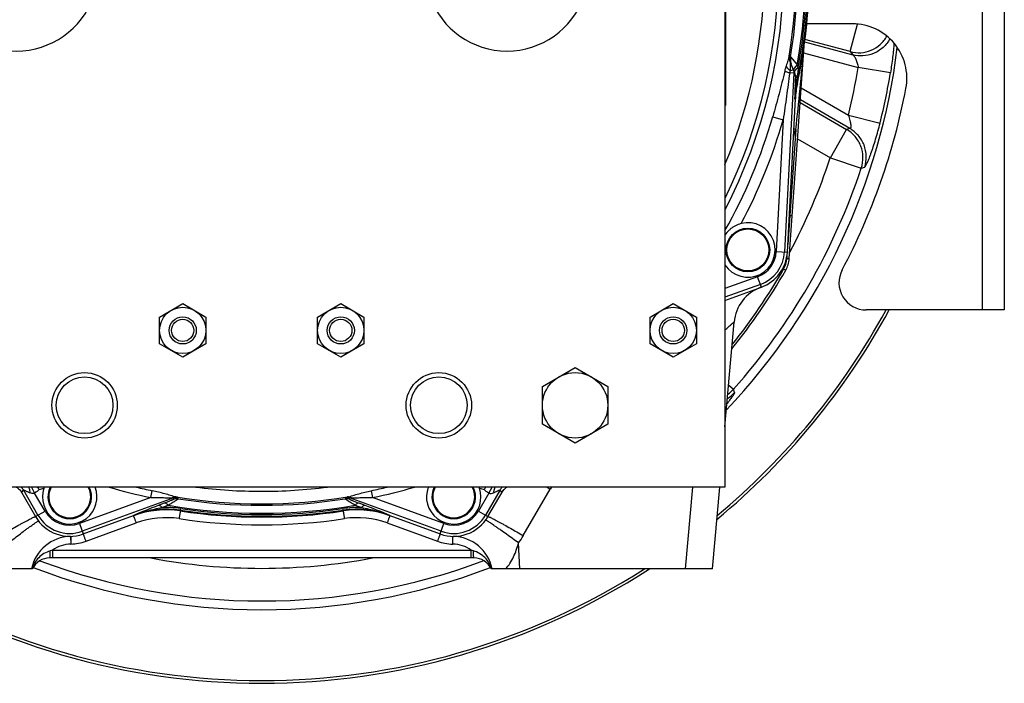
# Model space of a CAD drawing. Extents: x -3157 to 1181, y 8 to 2342.
# Tile 2 of 66: x -2973 to -2612, y 919 to 1162. Entities that reach past the tile are written whole.
import ezdxf

# ---------------------------------------------------------------- set-up
doc = ezdxf.new("R2010")
doc.units = 0
doc.header["$LTSCALE"] = 65.395
doc.layers.get('0').update_dxf_attribs({"linetype": 'CONTINUOUS'})

msp = doc.modelspace()

# ---------------------------------------------------------------- linework, layer by layer
at = {"color": 6, "linetype": 'CONTINUOUS'}
for p, q in [((-2714.59, 1370.7), (-2714.59, 990.7)), ((-2691.01, 1074.52), (-2685.56, 1152.58)), ((-2688.99, 1142.41), (-2690.62, 1146.88)), ((-2688.76, 1133.17), (-2688.76, 1133.17)), ((-2714.19, 1077.78), (-2714.19, 1077.7)), ((-2698.19, 1077.61), (-2698.19, 1077.7)), ((-2710.4, 1060.73), (-2710.42, 1060.5)), ((-2922.09, 1053.1), (-2913.59, 1058.01)), ((-2913.59, 1058.01), (-2905.09, 1053.1)), ((-2864.09, 1053.1), (-2855.59, 1058.01)), ((-2855.59, 1058.01), (-2847.09, 1053.1)), ((-2742.09, 1053.1), (-2733.59, 1058.01)), ((-2733.59, 1058.01), (-2725.09, 1053.1)), ((-2922.09, 1043.29), (-2922.09, 1053.1)), ((-2905.09, 1053.1), (-2905.09, 1043.29)), ((-2864.09, 1043.29), (-2864.09, 1053.1)), ((-2847.09, 1053.1), (-2847.09, 1043.29)), ((-2742.09, 1043.29), (-2742.09, 1053.1)), ((-2725.09, 1053.1), (-2725.09, 1043.29)), ((-2714.59, 1012.85), (-2711.23, 1051.21)), ((-2913.59, 1038.38), (-2922.09, 1043.29)), ((-2905.09, 1043.29), (-2913.59, 1038.38)), ((-2855.59, 1038.38), (-2864.09, 1043.29)), ((-2847.09, 1043.29), (-2855.59, 1038.38)), ((-2733.59, 1038.38), (-2742.09, 1043.29)), ((-2725.09, 1043.29), (-2733.59, 1038.38)), ((-2781.59, 1027.63), (-2769.59, 1034.55)), ((-2769.59, 1034.55), (-2757.59, 1027.63)), ((-2781.59, 1013.77), (-2781.59, 1027.63)), ((-2757.59, 1027.63), (-2757.59, 1013.77)), ((-2769.59, 1006.84), (-2781.59, 1013.77)), ((-2757.59, 1013.77), (-2769.59, 1006.84)), ((-2714.59, 990.7), (-3054.59, 990.7)), ((-2719.15, 960.7), (-2716.53, 990.7)), ((-2972.65, 988.76), (-2972.6, 988.66)), ((-2963.05, 987.2), (-2963.05, 987.12)), ((-2947.05, 987.04), (-2947.05, 987.12)), ((-2822.13, 987.2), (-2822.13, 987.12)), ((-2806.13, 987.04), (-2806.13, 987.12)), ((-2796.52, 988.76), (-2796.58, 988.66)), ((-2931.64, 980.21), (-2931.64, 980.21)), ((-2837.54, 980.21), (-2837.54, 980.21)), ((-2806.7, 964.7), (-2962.39, 964.7)), ((-2968.71, 960.7), (-3049.85, 960.7)), ((-2719.15, 960.7), (-2800.38, 960.7))]:
    msp.add_line(p, q, dxfattribs=at)
at = {"color": 9, "linetype": 'CONTINUOUS'}
for p, q in [((-2620.09, 1055.7), (-2620.09, 1305.7)), ((-2668.67, 1150.47), (-2665.95, 1160.6)), ((-2685.38, 1154.03), (-2667.7, 1149.29)), ((-2668.67, 1150.47), (-2685.26, 1154.91)), ((-2685.74, 1149.99), (-2665.7, 1144.62)), ((-2685.63, 1151.72), (-2685.6, 1152.09)), ((-2685.6, 1152.09), (-2685.56, 1152.58)), ((-2668.67, 1150.47), (-2667.7, 1149.29)), ((-2690.54, 1148.56), (-2688.08, 1145.59)), ((-2690.47, 1148.47), (-2690.44, 1148.44)), ((-2690.3, 1148.27), (-2690.04, 1147.96)), ((-2689.32, 1142.61), (-2692.76, 1076.99)), ((-2689.32, 1142.61), (-2690.85, 1142.69)), ((-2689.49, 1143.79), (-2690.59, 1143.4)), ((-2689.32, 1142.61), (-2688.76, 1141.08)), ((-2653.89, 1142.68), (-2665.7, 1144.62)), ((-2688.04, 1138.66), (-2688.33, 1138.7)), ((-2686.63, 1137.18), (-2669.3, 1127.18)), ((-2689.04, 1133.21), (-2688.76, 1133.17)), ((-2687.01, 1131.77), (-2669.94, 1121.92)), ((-2668.72, 1122.23), (-2686.94, 1132.75)), ((-2697.06, 1126.61), (-2693.22, 1125.5)), ((-2693.22, 1125.5), (-2695.75, 1077.15)), ((-2669.3, 1127.18), (-2657.68, 1124.29)), ((-2688.61, 1121.92), (-2690.82, 1090.34)), ((-2675.93, 1111.54), (-2669.94, 1121.92)), ((-2668.72, 1122.23), (-2669.94, 1121.92)), ((-2687.94, 1118.47), (-2675.93, 1111.54)), ((-2675.93, 1111.54), (-2664.57, 1107.77)), ((-2664.57, 1107.77), (-2663.33, 1108.12)), ((-2690.82, 1090.34), (-2691.57, 1079.65)), ((-2691, 1090.43), (-2690.82, 1090.34)), ((-2695.75, 1077.15), (-2691.71, 1076.94)), ((-2691.86, 1075.51), (-2691.92, 1074.55)), ((-2692.32, 1070.24), (-2693.1, 1070.69)), ((-2702.61, 1067.88), (-2714.59, 1063.52)), ((-2701.23, 1064.07), (-2702.61, 1067.88)), ((-2701.59, 1065.06), (-2714.59, 1060.33)), ((-2713.24, 1028.23), (-2711.42, 1026.61)), ((-2711.11, 1025.37), (-2711.42, 1026.61)), ((-2969.12, 990.7), (-2967.92, 988.52)), ((-2726.54, 990.7), (-2729.16, 960.7)), ((-2972.6, 988.66), (-2972.7, 988.84)), ((-2972.6, 988.66), (-2972.03, 989.64)), ((-2966.69, 980.4), (-2972.03, 989.64)), ((-2964.1, 981.9), (-2967.92, 988.52)), ((-2925.3, 986.83), (-2951.47, 977.3)), ((-2916.8, 986.73), (-2950.45, 974.48)), ((-2925.3, 986.83), (-2924.77, 989.37)), ((-2916.8, 986.73), (-2916.75, 986.26)), ((-2915.26, 986.41), (-2915.3, 986.87)), ((-2884.8, 989.16), (-2884.74, 989.16)), ((-2853.88, 986.87), (-2853.92, 986.41)), ((-2852.43, 986.26), (-2852.38, 986.73)), ((-2818.73, 974.48), (-2852.38, 986.73)), ((-2844.41, 989.37), (-2843.88, 986.83)), ((-2817.71, 977.3), (-2843.88, 986.83)), ((-2801.26, 988.52), (-2805.08, 981.9)), ((-2797.15, 989.64), (-2802.49, 980.4)), ((-2797.15, 989.64), (-2796.58, 988.66)), ((-2796.48, 988.84), (-2796.58, 988.66)), ((-2788.59, 972.89), (-2778.77, 989.89)), ((-2920.33, 984.79), (-2922.59, 983.92)), ((-2921.17, 983.19), (-2918.94, 984.06)), ((-2914.41, 982.81), (-2914.49, 982.24)), ((-2854.69, 982.24), (-2854.77, 982.81)), ((-2850.24, 984.06), (-2848.01, 983.19)), ((-2846.59, 983.92), (-2848.85, 984.79)), ((-2967.6, 979.87), (-2964.1, 981.9)), ((-2931.65, 980.32), (-2931.64, 980.21)), ((-2914.47, 981.93), (-2914.49, 982.24)), ((-2854.69, 982.24), (-2854.71, 981.93)), ((-2837.54, 980.21), (-2837.53, 980.32)), ((-2805.08, 981.9), (-2801.58, 979.87)), ((-2951.47, 977.3), (-2950.09, 973.5)), ((-2949.06, 970.83), (-2930.62, 977.55)), ((-2838.56, 977.55), (-2820.12, 970.83)), ((-2819.09, 973.5), (-2817.71, 977.3)), ((-2789.86, 960.7), (-2790.35, 970.19)), ((-2961.35, 967.54), (-2807.73, 967.54)), ((-2961.35, 967.54), (-2961.35, 964.7)), ((-2807.73, 964.7), (-2807.73, 967.54))]:
    msp.add_line(p, q, dxfattribs=at)
at = {"color": 7, "linetype": 'CONTINUOUS'}
for p, q in [((-2612.09, 1305.7), (-2612.09, 1055.7)), ((-2667.84, 1160.7), (-2684.59, 1160.7)), ((-2612.09, 1055.7), (-2662.76, 1055.7))]:
    msp.add_line(p, q, dxfattribs=at)
at = {"color": 2, "linetype": 'CONTINUOUS'}
for p, q in [((-2714.39, 1230.7), (-2714.39, 1130.7)), ((-2688.33, 1138.7), (-2688.46, 1138.73)), ((-2691.71, 1076.94), (-2688.76, 1133.17)), ((-2714.59, 1059.21), (-2701.23, 1064.07)), ((-2967.04, 990.7), (-2966.48, 990.14)), ((-2801.26, 988.52), (-2800.06, 990.7)), ((-2973.13, 989.44), (-2967.6, 979.87)), ((-2801.58, 979.87), (-2796.05, 989.44)), ((-2950.09, 973.5), (-2931.64, 980.21)), ((-2837.54, 980.21), (-2819.09, 973.5)), ((-2954.71, 972.63), (-2954.71, 972.56)), ((-2954.71, 972.62), (-2954.71, 972.62)), ((-2954.71, 972.6), (-2954.7, 972.38)), ((-2954.71, 972.45), (-2954.64, 969.78)), ((-2954.7, 972.38), (-2954.69, 971.83)), ((-2814.48, 969.78), (-2814.42, 972.44)), ((-2814.44, 971.47), (-2814.43, 972.26)), ((-2814.42, 972.44), (-2814.42, 972.62)), ((-2814.42, 972.62), (-2814.42, 972.62)), ((-2954.69, 971.83), (-2954.68, 971.53)), ((-2954.68, 971.53), (-2954.67, 971)), ((-2814.45, 971.13), (-2814.44, 971.47))]:
    msp.add_line(p, q, dxfattribs=at)
at = {"color": 9, "linetype": 'CONTINUOUS'}
for points in [[(-2690.04, 1147.96), (-2689.6, 1147.42), (-2689.32, 1147.09)], [(-2689.32, 1147.09), (-2689.22, 1146.96), (-2688.76, 1146.41)], [(-2688.76, 1146.41), (-2688.63, 1146.26), (-2688.5, 1146.1), (-2688.37, 1145.94), (-2688.23, 1145.77)]]:
    msp.add_lwpolyline(points, dxfattribs=at)
at = {"color": 2, "linetype": 'CONTINUOUS'}
for points in [[(-2814.43, 972.26), (-2814.42, 972.56), (-2814.42, 972.59)], [(-2954.67, 971), (-2954.66, 970.41), (-2954.65, 970.2)]]:
    msp.add_lwpolyline(points, dxfattribs=at)
msp.add_circle((-2706.19, 1077.7), 8, dxfattribs=at)
at = {"color": 9, "linetype": 'CONTINUOUS'}
msp.add_circle((-2706.19, 1077.7), 7.7, dxfattribs=at)
at = {"color": 6, "linetype": 'CONTINUOUS'}
for centre, radius in [((-2913.59, 1048.2), 8.5), ((-2855.59, 1048.2), 8.5), ((-2733.59, 1048.2), 8.5), ((-2913.59, 1048.2), 5), ((-2913.59, 1048.2), 4.1), ((-2855.59, 1048.2), 5), ((-2855.59, 1048.2), 4.1), ((-2733.59, 1048.2), 5), ((-2733.59, 1048.2), 4.1), ((-2949.59, 1020.7), 12), ((-2949.59, 1020.7), 10.4), ((-2819.59, 1020.7), 12), ((-2819.59, 1020.7), 10.4), ((-2769.59, 1020.7), 12)]:
    msp.add_circle(centre, radius, dxfattribs=at)
at = {"color": 9, "linetype": 'CONTINUOUS'}
for centre, radius, start, end in [((-2884.59, 1180.7), 191.54, 332.5715, 27.4285), ((-2884.59, 1180.7), 189.64, 333.7003, 26.2997), ((-2884.59, 1180.7), 200.7, 347.9211, 12.0789), ((-2884.59, 1180.7), 199.62, 349.872, 10.128), ((-2884.59, 1180.7), 200.12, 349.6304, 10.3696), ((-2884.59, 1180.7), 196.17, 350.6567, 9.3433), ((-2884.59, 1180.7), 196.69, 350.5952, 9.4048), ((-2685.94, 1148.58), 4.98, 170.6896, 199.9964), ((-3668.55, 1234.97), 986.44, 353.41961, 355.15866), ((-2685.62, 1147.73), 4.99, 170.4954, 191.0859), ((-2685.61, 1147.74), 5, 191.119, 199.9719), ((-2884.59, 1180.7), 221.84, 346.0399, 350.6414), ((-2884.59, 1180.7), 233.82, 346.04, 350.6414), ((-2263.69, 1122.28), 425.49, 177.4675, 177.8808), ((-3049.85, 1196.87), 366.03, 350.8598, 351.324), ((-2193.79, 1119.87), 495.43, 177.9011, 178.457), ((-2884.59, 1180.7), 195.17, 330.5811, 343.9122), ((-2884.59, 1180.7), 199.17, 332.0666, 343.9122), ((-2884.96, 1180.87), 205.01, 342.4573, 343.2904), ((-2763.78, 870.2), 262.7, 73.3727, 73.5391), ((-2884.59, 1180.7), 219.82, 331.8139, 341.6625), ((-2884.59, 1180.7), 231.79, 318.3375, 341.6625), ((-2706.19, 1077.7), 10.45, 290, 357), ((-2706.19, 1077.7), 13.45, 290, 357), ((-2700.91, 1075.17), 9.01, 330.124, 355.9954), ((-2884.59, 1180.7), 220.84, 321.4242, 330.1231), ((-2705.55, 1060.07), 4.89, 172.2028, 174.9977), ((-2720.4, 1034.65), 12.06, 304.671, 318.1666), ((-2720.04, 1033.41), 12.02, 301.9426, 318.0104), ((-2976.37, 987.13), 5.01, 30.055, 45.3458), ((-2972.09, 1009.7), 20.78, 286.3052, 291.3858), ((-2955.05, 987.12), 7.7, 152.3125, 27.6875), ((-2884.59, 1180.7), 198.1, 253.5661, 258.1409), ((-2884.59, 1180.7), 195.5, 256.3875, 258.1409), ((-2884.59, 1180.7), 191.54, 262.7526, 269.9363), ((-2884.59, 1180.7), 191.54, 269.9565, 277.2456), ((-2884.59, 1180.7), 195.5, 281.8591, 283.6125), ((-2884.59, 1180.7), 198.1, 281.8591, 286.4339), ((-2814.13, 987.12), 7.7, 152.3125, 27.6875), ((-2797.09, 1009.7), 20.78, 248.6142, 253.6948), ((-2792.82, 987.14), 5, 134.6383, 149.9585), ((-3024.1, 564.46), 491.1, 60.0297, 60.2182), ((-2761.45, 979.9), 20, 147.2992, 150.0014), ((-2915.77, 983.91), 3, 81.0143, 109.9817), ((-2915.73, 983.44), 3, 81.048, 109.9817), ((-2884.59, 1180.7), 196.17, 260.7699, 279.2301), ((-2884.59, 1180.7), 196.69, 261.03, 278.97), ((-2853.45, 983.44), 3, 70.0183, 98.9517), ((-2853.41, 983.91), 3, 70.0183, 98.9857), ((-2757.5, 554.91), 459.68, 111.0475, 112.2628), ((-2919.76, 947.27), 35.95, 81.4301, 92.2508), ((-2884.59, 1180.7), 199.62, 260.0906, 279.9094), ((-2884.59, 1180.7), 200.12, 261.4316, 278.5684), ((-2849.42, 947.28), 35.93, 87.7465, 98.5726), ((-3015.79, 544.57), 470.8, 67.7516, 68.9382), ((-2955.05, 987.12), 13.45, 210, 290), ((-2955.05, 987.12), 10.45, 210, 290), ((-2919.47, 949.06), 33.55, 81.4615, 111.2752), ((-2919.67, 947.48), 32, 81.4514, 110.0001), ((-2884.59, 1180.7), 200.7, 261.4316, 278.5684), ((-2849.71, 949.06), 33.55, 68.7249, 98.5385), ((-2849.51, 947.48), 32, 70.0001, 98.5485), ((-2814.13, 987.12), 13.45, 250, 330), ((-2814.13, 987.12), 10.45, 250, 330), ((-2884.59, 1180.85), 204, 261.4513, 278.5487), ((-2815.63, 976.22), 11.87, 2.655, 3.6424), ((-2814.15, 987.66), 29.52, 323.7189, 329.9976), ((-2954.36, 957.79), 12, 91.3254, 125.6207), ((-2814.71, 957.78), 12, 54.3985, 88.877), ((-2940.55, 894.6), 75.85, 105.9186, 106.5751), ((-2830.72, 887.06), 83.7, 73.4685, 74.0556), ((-2884.59, 1180.7), 231.79, 249.4345, 290.5804), ((-2884.59, 1180.7), 219.82, 259.3272, 280.6728), ((-2959.39, 957.69), 9.99, 162.1201, 162.486), ((-2809.69, 957.7), 9.97, 17.4968, 17.8785)]:
    msp.add_arc(centre, radius, start, end, dxfattribs=at)
at = {"color": 6, "linetype": 'CONTINUOUS'}
for centre, radius, start, end in [((-2884.59, 1180.7), 184.5, 337.1362, 22.8638), ((-2974.59, 1180.7), 30, 199.5766, 340.4234), ((-2794.59, 1180.7), 30, 199.5766, 340.4234), ((-2653.78, 1131.33), 35.03, 167.9339, 176.9929), ((-2884.59, 1180.7), 201, 347.9268, 347.9272), ((-2700.99, 1075.22), 10, 330.1231, 356), ((-2884.59, 1180.7), 221.74, 321.0736, 330.1231), ((-2696.29, 1049.91), 15, 110, 175), ((-3041.84, 945.75), 87.46, 30.2053, 30.4973), ((-2955.05, 987.12), 8, 153.4329, 153.4389), ((-2814.13, 987.12), 8, 153.4329, 153.4389), ((-2977.09, 986.2), 5.12, 29.9999, 30.6947), ((-2792.09, 986.2), 5.12, 149.3054, 150.0001), ((-2919.67, 947.34), 34.98, 81.4498, 110.0003), ((-2884.59, 1180.7), 201, 261.45, 261.4514), ((-2849.51, 947.34), 34.98, 69.9997, 98.5502), ((-2884.59, 1180.7), 201, 278.5486, 278.55), ((-2954.36, 957.63), 15, 91.4978, 168.1948), ((-2814.71, 957.63), 15, 11.814, 88.4924), ((-2962.39, 957.7), 7, 90, 154.6231), ((-2806.7, 957.7), 7, 25.3769, 90)]:
    msp.add_arc(centre, radius, start, end, dxfattribs=at)
at = {"color": 2, "linetype": 'CONTINUOUS'}
for centre, radius, start, end in [((-2884.59, 1180.7), 201, 347.9272, 358), ((-2688.04, 1142.7), 0.997, 192.0479, 199.3354), ((-2692.67, 1141.07), 3.91, 19.5229, 20.0002), ((-2695.75, 1141.78), 8.51, 19.9103, 20.4417), ((-2655.6, 1131.69), 33.48, 167.9228, 177.4108), ((-2653.81, 1131.34), 35, 167.9272, 177), ((-2706.19, 1077.7), 10, 212.8325, 104.0909), ((-2706.19, 1077.7), 14.5, 290, 357), ((-2862.26, 1051.61), 121, 210.2279, 210.5365), ((-2955.05, 987.12), 10, 161.1845, 20.9633), ((-2954.94, 987.08), 10.11, 159.0506, 161.1684), ((-2955.05, 987.12), 8, 153.4389, 26.5662), ((-2814.13, 987.12), 10, 159.0374, 18.8155), ((-2814.13, 987.12), 8, 153.4389, 26.5662), ((-2814.13, 987.12), 10, 18.8167, 20.9588), ((-2726.67, 945.36), 88.24, 149.504, 149.7935), ((-2904.94, 1050.45), 118.7, 329.4605, 329.775), ((-2955.05, 987.12), 14.5, 210, 290), ((-2919.67, 947.32), 35, 81.4514, 110), ((-2884.59, 1180.7), 201, 261.4514, 278.5486), ((-2849.51, 947.32), 35, 70, 98.5486), ((-2814.13, 987.12), 14.5, 250, 330), ((-2955.05, 987.28), 17.5, 271.3253, 290.0001), ((-2814.13, 987.28), 17.5, 249.9998, 268.8782)]:
    msp.add_arc(centre, radius, start, end, dxfattribs=at)
at = {"color": 7, "linetype": 'CONTINUOUS'}
for centre, radius, start, end in [((-2667.84, 1140.7), 20, 349.2778, 90), ((-2884.59, 1180.7), 235, 316.5333, 352.988), ((-2879.09, 1180.7), 235, 332.0054, 349.2778), ((-2662.76, 1065.7), 10, 152.0054, 270), ((-2884.59, 1180.7), 262, 309.609, 331.5034), ((-2884.59, 1180.7), 261, 309.8245, 331.3843), ((-2884.59, 1180.7), 235, 249.0906, 290.9285), ((-2884.59, 1180.7), 262, 237.1086, 302.8914), ((-2884.59, 1180.7), 261, 237.4538, 302.5462)]:
    msp.add_arc(centre, radius, start, end, dxfattribs=at)
at = {"color": 9, "linetype": 'CONTINUOUS'}
for points, knots in [([(-2668.67, 1150.47), (-2667.4, 1150.13), (-2664.75, 1149.88), (-2660.87, 1150.81), (-2657.49, 1152.94), (-2655.81, 1155.02), (-2655.16, 1156.15)], [0, 0, 0, 0, 0.249686, 0.499671, 0.749843, 1, 1, 1, 1]), ([(-2654.07, 1155.2), (-2654.72, 1154), (-2656.46, 1151.79), (-2660, 1149.58), (-2663.93, 1148.71), (-2666.52, 1148.98), (-2667.7, 1149.29)], [0, 0, 0, 0, 0.256463, 0.518389, 0.770303, 1, 1, 1, 1]), ([(-2652.59, 1153.63), (-2652.7, 1151.9), (-2653.05, 1148.24), (-2653.57, 1144.6), (-2653.89, 1142.68)], [0, 0, 0, 0, 0.470983, 1, 1, 1, 1]), ([(-2690.85, 1149.39), (-2690.87, 1149.43), (-2690.94, 1149.22), (-2690.96, 1149.1), (-2691, 1148.93), (-2691.02, 1148.85)], [0, 0, 0, 0, 0.2088, 0.539337, 1, 1, 1, 1]), ([(-2667.7, 1149.29), (-2667.61, 1149.25), (-2667.41, 1149.07), (-2667.14, 1148.72), (-2666.85, 1148.25), (-2666.55, 1147.67), (-2666.27, 1147), (-2665.94, 1145.99), (-2665.77, 1145.18), (-2665.7, 1144.62)], [0, 0, 0, 0, 0.060529, 0.147708, 0.256972, 0.38376, 0.524454, 0.676107, 1, 1, 1, 1]), ([(-2691.02, 1148.85), (-2691.08, 1148.57), (-2691.23, 1148), (-2691.61, 1146.81), (-2691.94, 1145.89), (-2692.15, 1145.26)], [0, 0, 0, 0, 0.223992, 0.469387, 1, 1, 1, 1]), ([(-2691.02, 1148.85), (-2691.08, 1148.44), (-2691.06, 1147.58), (-2690.78, 1146.78), (-2690.58, 1146.4)], [0, 0, 0, 0, 0.4938, 1, 1, 1, 1]), ([(-2690.62, 1146.88), (-2690.63, 1146.92), (-2690.62, 1146.7), (-2690.61, 1146.61), (-2690.59, 1146.47), (-2690.58, 1146.4)], [0, 0, 0, 0, 0.238537, 0.585814, 1, 1, 1, 1]), ([(-2690.59, 1143.4), (-2690.58, 1143.94), (-2690.54, 1144.94), (-2690.53, 1145.94), (-2690.58, 1146.4)], [0, 0, 0, 0, 0.538871, 1, 1, 1, 1]), ([(-2692.68, 1143.39), (-2693.32, 1140.58), (-2694.72, 1134.97), (-2696.26, 1129.4), (-2697.06, 1126.61)], [0, 0, 0, 0, 0.499145, 1, 1, 1, 1]), ([(-2690.85, 1142.69), (-2691.23, 1139.83), (-2692.01, 1134.1), (-2692.82, 1128.37), (-2693.22, 1125.5)], [0, 0, 0, 0, 0.499879, 1, 1, 1, 1]), ([(-2692.15, 1145.26), (-2692.2, 1145.11), (-2692.4, 1144.49), (-2692.57, 1143.87), (-2692.68, 1143.39)], [0, 0, 0, 0, 0.245978, 1, 1, 1, 1]), ([(-2692.68, 1143.39), (-2692.43, 1143.27), (-2691.82, 1143.02), (-2691.21, 1142.81), (-2690.85, 1142.69)], [0, 0, 0, 0, 0.428062, 1, 1, 1, 1]), ([(-2692.15, 1145.26), (-2692, 1144.92), (-2691.53, 1144.24), (-2690.93, 1143.67), (-2690.59, 1143.4)], [0, 0, 0, 0, 0.455189, 1, 1, 1, 1]), ([(-2690.85, 1142.69), (-2690.84, 1142.75), (-2690.77, 1143), (-2690.67, 1143.23), (-2690.59, 1143.4)], [0, 0, 0, 0, 0.256575, 1, 1, 1, 1]), ([(-2688.98, 1142.37), (-2688.87, 1142.06), (-2688.77, 1141.63), (-2688.76, 1141.19), (-2688.76, 1141.08)], [0, 0, 0, 0, 0.747352, 1, 1, 1, 1]), ([(-2687.74, 1144.68), (-2687.75, 1144.42), (-2687.78, 1143.41), (-2687.89, 1142.41), (-2688, 1141.66)], [0, 0, 0, 0, 0.249145, 1, 1, 1, 1]), ([(-2688.89, 1138.01), (-2688.87, 1138.14), (-2688.76, 1138.41), (-2688.57, 1138.63), (-2688.46, 1138.73)], [0, 0, 0, 0, 0.462614, 1, 1, 1, 1]), ([(-2688, 1141.66), (-2688.11, 1141.62), (-2688.3, 1141.54), (-2688.58, 1141.38), (-2688.74, 1141.2), (-2688.76, 1141.08)], [0, 0, 0, 0, 0.342098, 0.619076, 1, 1, 1, 1]), ([(-2669.3, 1127.18), (-2669.19, 1126.84), (-2668.98, 1126.19), (-2668.72, 1125.23), (-2668.55, 1124.37), (-2668.46, 1123.71), (-2668.43, 1123.26), (-2668.43, 1122.98), (-2668.44, 1122.74), (-2668.47, 1122.54), (-2668.51, 1122.39), (-2668.56, 1122.29), (-2668.64, 1122.22), (-2668.69, 1122.22), (-2668.72, 1122.23)], [0, 0, 0, 0, 0.206402, 0.398096, 0.56962, 0.715971, 0.77826, 0.832728, 0.879072, 0.917061, 0.9467, 0.968688, 0.984968, 1, 1, 1, 1]), ([(-2663.33, 1108.12), (-2663.31, 1108.13), (-2663.26, 1108.16), (-2663.14, 1108.28), (-2662.97, 1108.54), (-2662.73, 1108.97), (-2662.46, 1109.54), (-2662.14, 1110.26), (-2661.79, 1111.1), (-2661.41, 1112.07), (-2660.86, 1113.57), (-2660.14, 1115.65), (-2659.29, 1118.36), (-2658.46, 1121.27), (-2657.93, 1123.27), (-2657.68, 1124.29)], [0, 0, 0, 0, 0.004286, 0.010575, 0.029822, 0.058145, 0.095309, 0.140872, 0.19426, 0.254821, 0.321838, 0.472203, 0.639247, 0.817034, 1, 1, 1, 1]), ([(-2664.57, 1107.77), (-2664.14, 1109.06), (-2663.73, 1111.81), (-2664.53, 1115.88), (-2666.64, 1119.45), (-2668.77, 1121.24), (-2669.94, 1121.92)], [0, 0, 0, 0, 0.249993, 0.500087, 0.750134, 1, 1, 1, 1]), ([(-2663.33, 1108.12), (-2662.92, 1109.39), (-2662.51, 1112.17), (-2663.34, 1116.3), (-2665.5, 1119.85), (-2667.61, 1121.58), (-2668.72, 1122.23)], [0, 0, 0, 0, 0.247503, 0.506772, 0.762344, 1, 1, 1, 1]), ([(-2690.82, 1090.34), (-2690.7, 1090.33), (-2690.53, 1090.32), (-2690.31, 1090.31), (-2690.18, 1090.31), (-2690.07, 1090.3), (-2690, 1090.3), (-2689.95, 1090.3), (-2689.93, 1090.31), (-2689.92, 1090.31), (-2689.91, 1090.31), (-2689.91, 1090.31)], [0, 0, 0, 0, 0.388433, 0.560844, 0.710741, 0.833048, 0.923647, 0.956077, 0.979583, 0.994058, 1, 1, 1, 1]), ([(-2691.92, 1074.54), (-2691.81, 1074.54), (-2691.64, 1074.53), (-2691.43, 1074.52), (-2691.29, 1074.51), (-2691.17, 1074.51), (-2691.09, 1074.51), (-2691.04, 1074.52), (-2691.02, 1074.52), (-2691.01, 1074.52), (-2691.01, 1074.52)], [0, 0, 0, 0, 0.375222, 0.553029, 0.710187, 0.83694, 0.928127, 0.981163, 0.994325, 1, 1, 1, 1]), ([(-2714.59, 1048.27), (-2714.13, 1048.71), (-2713.47, 1049.32), (-2712.65, 1050.06), (-2712.22, 1050.45), (-2711.93, 1050.7), (-2711.75, 1050.86), (-2711.59, 1050.98), (-2711.47, 1051.09), (-2711.38, 1051.15), (-2711.32, 1051.19), (-2711.29, 1051.21), (-2711.27, 1051.22), (-2711.25, 1051.23), (-2711.23, 1051.23), (-2711.23, 1051.22), (-2711.23, 1051.21)], [0, 0, 0, 0, 0.423474, 0.598095, 0.744003, 0.805356, 0.858558, 0.903354, 0.939552, 0.966974, 0.977361, 0.985542, 0.991551, 0.995485, 0.997746, 1, 1, 1, 1]), ([(-2711.11, 1025.37), (-2711.1, 1025.35), (-2711.1, 1025.29), (-2711.14, 1025.15), (-2711.26, 1024.9), (-2711.48, 1024.54), (-2711.78, 1024.07), (-2712.18, 1023.52), (-2712.86, 1022.61), (-2713.43, 1021.9), (-2713.84, 1021.41)], [0, 0, 0, 0, 0.013883, 0.033796, 0.093822, 0.181528, 0.296405, 0.437327, 0.602772, 1, 1, 1, 1]), ([(-2970.15, 990.7), (-2970.09, 990.54), (-2969.85, 989.85), (-2969.7, 989.14), (-2969.64, 988.59)], [0, 0, 0, 0, 0.23913, 1, 1, 1, 1]), ([(-2799.03, 990.7), (-2799.09, 990.54), (-2799.33, 989.85), (-2799.48, 989.14), (-2799.54, 988.59)], [0, 0, 0, 0, 0.238796, 1, 1, 1, 1]), ([(-2972.03, 989.64), (-2972.03, 989.65), (-2972.01, 989.65), (-2971.98, 989.64), (-2971.92, 989.63), (-2971.8, 989.59), (-2971.6, 989.51), (-2971.32, 989.38), (-2970.96, 989.22), (-2970.56, 989.03), (-2970.11, 988.82), (-2969.8, 988.67), (-2969.64, 988.59)], [0, 0, 0, 0, 0.0054, 0.018814, 0.041392, 0.073115, 0.162883, 0.284345, 0.433122, 0.60478, 0.794999, 1, 1, 1, 1]), ([(-2967.92, 988.52), (-2968.06, 988.46), (-2968.35, 988.35), (-2968.94, 988.32), (-2969.38, 988.46), (-2969.64, 988.59)], [0, 0, 0, 0, 0.255951, 0.507886, 1, 1, 1, 1]), ([(-2925.3, 986.83), (-2924.59, 986.86), (-2923.18, 986.9), (-2921.14, 986.88), (-2919.52, 986.77), (-2918.32, 986.71), (-2917.75, 986.7), (-2917.49, 986.72)], [0, 0, 0, 0, 0.274317, 0.538969, 0.784879, 0.896842, 1, 1, 1, 1]), ([(-2916.06, 987.07), (-2916.37, 987.13), (-2917.03, 987.3), (-2918.4, 987.71), (-2920.21, 988.26), (-2922.46, 988.86), (-2923.99, 989.21), (-2924.77, 989.37)], [0, 0, 0, 0, 0.107909, 0.225395, 0.476675, 0.737104, 1, 1, 1, 1]), ([(-2918.94, 984.06), (-2918.7, 984.2), (-2918.23, 984.49), (-2917.55, 984.9), (-2916.93, 985.28), (-2916.39, 985.62), (-2915.99, 985.87), (-2915.72, 986.05), (-2915.56, 986.16), (-2915.44, 986.25), (-2915.34, 986.32), (-2915.29, 986.37), (-2915.26, 986.4), (-2915.26, 986.41)], [0, 0, 0, 0, 0.194319, 0.376562, 0.543702, 0.691943, 0.816681, 0.868608, 0.912681, 0.94828, 0.974878, 0.992092, 1, 1, 1, 1]), ([(-2916.06, 987.07), (-2916.3, 987.1), (-2916.81, 987.07), (-2917.27, 986.85), (-2917.49, 986.72)], [0, 0, 0, 0, 0.494486, 1, 1, 1, 1]), ([(-2917.49, 986.72), (-2917.4, 986.72), (-2917.28, 986.73), (-2917.12, 986.73), (-2917.02, 986.74), (-2916.93, 986.74), (-2916.87, 986.74), (-2916.82, 986.74), (-2916.8, 986.73), (-2916.8, 986.73), (-2916.8, 986.73)], [0, 0, 0, 0, 0.362899, 0.528506, 0.678833, 0.808524, 0.910427, 0.976217, 0.993333, 1, 1, 1, 1]), ([(-2915.3, 986.87), (-2915.3, 986.88), (-2915.33, 986.89), (-2915.36, 986.91), (-2915.43, 986.93), (-2915.52, 986.95), (-2915.63, 986.97), (-2915.81, 987.02), (-2915.95, 987.05), (-2916.06, 987.07)], [0, 0, 0, 0, 0.023873, 0.079405, 0.166772, 0.284101, 0.428839, 0.598244, 1, 1, 1, 1]), ([(-2853.92, 986.41), (-2853.92, 986.4), (-2853.89, 986.37), (-2853.84, 986.32), (-2853.74, 986.25), (-2853.62, 986.16), (-2853.46, 986.05), (-2853.19, 985.87), (-2852.79, 985.62), (-2852.25, 985.28), (-2851.63, 984.9), (-2850.95, 984.49), (-2850.48, 984.2), (-2850.24, 984.06)], [0, 0, 0, 0, 0.007911, 0.025115, 0.051701, 0.087305, 0.13138, 0.183309, 0.308033, 0.456276, 0.623423, 0.805672, 1, 1, 1, 1]), ([(-2853.88, 986.87), (-2853.88, 986.88), (-2853.85, 986.89), (-2853.82, 986.91), (-2853.75, 986.93), (-2853.66, 986.95), (-2853.55, 986.97), (-2853.37, 987.02), (-2853.23, 987.05), (-2853.12, 987.07)], [0, 0, 0, 0, 0.023893, 0.079436, 0.166796, 0.28411, 0.428844, 0.598249, 1, 1, 1, 1]), ([(-2853.12, 987.07), (-2852.81, 987.13), (-2852.15, 987.3), (-2850.78, 987.71), (-2848.97, 988.26), (-2846.72, 988.86), (-2845.19, 989.21), (-2844.41, 989.37)], [0, 0, 0, 0, 0.107909, 0.225394, 0.476675, 0.737104, 1, 1, 1, 1]), ([(-2851.69, 986.72), (-2851.91, 986.85), (-2852.37, 987.07), (-2852.88, 987.1), (-2853.12, 987.07)], [0, 0, 0, 0, 0.505514, 1, 1, 1, 1]), ([(-2852.38, 986.73), (-2852.38, 986.73), (-2852.38, 986.73), (-2852.36, 986.74), (-2852.31, 986.74), (-2852.25, 986.74), (-2852.16, 986.74), (-2852.06, 986.73), (-2851.9, 986.73), (-2851.78, 986.72), (-2851.69, 986.72)], [0, 0, 0, 0, 0.006667, 0.023781, 0.089572, 0.191476, 0.321166, 0.471492, 0.6371, 1, 1, 1, 1]), ([(-2851.69, 986.72), (-2851.43, 986.7), (-2850.86, 986.71), (-2849.66, 986.77), (-2848.04, 986.88), (-2846, 986.9), (-2844.59, 986.86), (-2843.88, 986.83)], [0, 0, 0, 0, 0.103157, 0.215114, 0.461017, 0.725667, 1, 1, 1, 1]), ([(-2801.26, 988.52), (-2801.12, 988.46), (-2800.83, 988.35), (-2800.24, 988.32), (-2799.8, 988.46), (-2799.54, 988.59)], [0, 0, 0, 0, 0.25595, 0.507885, 1, 1, 1, 1]), ([(-2799.54, 988.59), (-2799.38, 988.67), (-2799.07, 988.82), (-2798.62, 989.03), (-2798.22, 989.22), (-2797.86, 989.38), (-2797.58, 989.51), (-2797.38, 989.59), (-2797.26, 989.63), (-2797.2, 989.64), (-2797.17, 989.65), (-2797.15, 989.65), (-2797.15, 989.64)], [0, 0, 0, 0, 0.204991, 0.395195, 0.566846, 0.715626, 0.837095, 0.926872, 0.958599, 0.981182, 0.994599, 1, 1, 1, 1]), ([(-2931.65, 980.32), (-2930, 980.97), (-2926.55, 982.1), (-2923.01, 982.87), (-2921.17, 983.19)], [0, 0, 0, 0, 0.487213, 1, 1, 1, 1]), ([(-2921.17, 983.19), (-2921.29, 983.32), (-2921.49, 983.53), (-2921.8, 983.76), (-2922.08, 983.9), (-2922.34, 983.96), (-2922.51, 983.94), (-2922.59, 983.92)], [0, 0, 0, 0, 0.311121, 0.519973, 0.702871, 0.860689, 1, 1, 1, 1]), ([(-2916.75, 986.26), (-2916.75, 986.26), (-2916.76, 986.25), (-2916.78, 986.23), (-2916.84, 986.2), (-2916.94, 986.15), (-2917.07, 986.09), (-2917.23, 986.02), (-2917.43, 985.94), (-2917.64, 985.85), (-2917.98, 985.71), (-2918.44, 985.52), (-2919.03, 985.29), (-2919.67, 985.04), (-2920.11, 984.87), (-2920.33, 984.79)], [0, 0, 0, 0, 0.002526, 0.007461, 0.025202, 0.05331, 0.091051, 0.137553, 0.191909, 0.253207, 0.320531, 0.470075, 0.635644, 0.813176, 1, 1, 1, 1]), ([(-2918.94, 984.06), (-2919.05, 984.19), (-2919.28, 984.42), (-2919.64, 984.68), (-2920, 984.82), (-2920.23, 984.81), (-2920.33, 984.79)], [0, 0, 0, 0, 0.312543, 0.585716, 0.811869, 1, 1, 1, 1]), ([(-2852.43, 986.26), (-2852.43, 986.26), (-2852.42, 986.25), (-2852.4, 986.23), (-2852.34, 986.2), (-2852.24, 986.15), (-2852.11, 986.09), (-2851.95, 986.02), (-2851.75, 985.94), (-2851.54, 985.85), (-2851.2, 985.71), (-2850.74, 985.52), (-2850.15, 985.29), (-2849.51, 985.04), (-2849.07, 984.87), (-2848.85, 984.79)], [0, 0, 0, 0, 0.002525, 0.007458, 0.025193, 0.053292, 0.091026, 0.137521, 0.191874, 0.25317, 0.320494, 0.470041, 0.635624, 0.81318, 1, 1, 1, 1]), ([(-2848.85, 984.79), (-2848.95, 984.81), (-2849.18, 984.82), (-2849.54, 984.68), (-2849.9, 984.42), (-2850.13, 984.19), (-2850.24, 984.06)], [0, 0, 0, 0, 0.188131, 0.414284, 0.687457, 1, 1, 1, 1]), ([(-2846.59, 983.92), (-2846.69, 983.95), (-2847.01, 983.96), (-2847.52, 983.7), (-2847.84, 983.38), (-2848.01, 983.19)], [0, 0, 0, 0, 0.189453, 0.546033, 1, 1, 1, 1]), ([(-2848.01, 983.19), (-2846.17, 982.87), (-2842.63, 982.1), (-2839.18, 980.97), (-2837.53, 980.32)], [0, 0, 0, 0, 0.5128, 1, 1, 1, 1]), ([(-2980.59, 972.89), (-2979.81, 973.34), (-2978.24, 974.25), (-2975.89, 975.57), (-2973.97, 976.65), (-2972.51, 977.44), (-2971.52, 977.98), (-2970.63, 978.45), (-2969.84, 978.87), (-2969.17, 979.21), (-2968.62, 979.48), (-2968.2, 979.68), (-2967.92, 979.79), (-2967.76, 979.85), (-2967.68, 979.87), (-2967.64, 979.88), (-2967.61, 979.88), (-2967.6, 979.87)], [0, 0, 0, 0, 0.18278, 0.369014, 0.547678, 0.630414, 0.706859, 0.775735, 0.83608, 0.887119, 0.928495, 0.960057, 0.982061, 0.989608, 0.994977, 0.998318, 1, 1, 1, 1]), ([(-2930.62, 977.55), (-2930.68, 977.72), (-2930.81, 978.07), (-2930.99, 978.57), (-2931.16, 979.02), (-2931.29, 979.37), (-2931.39, 979.61), (-2931.45, 979.76), (-2931.5, 979.9), (-2931.55, 980.01), (-2931.58, 980.09), (-2931.61, 980.15), (-2931.63, 980.19), (-2931.64, 980.2), (-2931.64, 980.21), (-2931.64, 980.21)], [0, 0, 0, 0, 0.197517, 0.386033, 0.558772, 0.709509, 0.774892, 0.832812, 0.882744, 0.92424, 0.956929, 0.980525, 0.994841, 0.998512, 1, 1, 1, 1]), ([(-2914.47, 981.93), (-2914.47, 981.93), (-2914.47, 981.92), (-2914.47, 981.92), (-2914.48, 981.9), (-2914.48, 981.87), (-2914.49, 981.81), (-2914.51, 981.73), (-2914.53, 981.61), (-2914.55, 981.47), (-2914.58, 981.3), (-2914.62, 981.03), (-2914.68, 980.65), (-2914.76, 980.16), (-2914.84, 979.64), (-2914.89, 979.29), (-2914.91, 979.12)], [0, 0, 0, 0, 0.001072, 0.004172, 0.009396, 0.016816, 0.038512, 0.069797, 0.11102, 0.161814, 0.221632, 0.289926, 0.448534, 0.627187, 0.814473, 1, 1, 1, 1]), ([(-2854.71, 981.93), (-2854.71, 981.93), (-2854.71, 981.92), (-2854.71, 981.92), (-2854.7, 981.9), (-2854.7, 981.87), (-2854.69, 981.81), (-2854.67, 981.73), (-2854.65, 981.61), (-2854.63, 981.47), (-2854.6, 981.3), (-2854.56, 981.03), (-2854.5, 980.65), (-2854.42, 980.16), (-2854.34, 979.64), (-2854.29, 979.29), (-2854.27, 979.12)], [0, 0, 0, 0, 0.001072, 0.004172, 0.009396, 0.016816, 0.038512, 0.069796, 0.11102, 0.161814, 0.221632, 0.289925, 0.448533, 0.627186, 0.814473, 1, 1, 1, 1]), ([(-2837.54, 980.21), (-2837.54, 980.21), (-2837.54, 980.2), (-2837.55, 980.19), (-2837.57, 980.15), (-2837.6, 980.09), (-2837.63, 980.01), (-2837.68, 979.9), (-2837.73, 979.76), (-2837.79, 979.61), (-2837.89, 979.37), (-2838.02, 979.02), (-2838.19, 978.57), (-2838.37, 978.07), (-2838.5, 977.72), (-2838.56, 977.55)], [0, 0, 0, 0, 0.001488, 0.005159, 0.019473, 0.043065, 0.07575, 0.11724, 0.167166, 0.225079, 0.290459, 0.441193, 0.613943, 0.802473, 1, 1, 1, 1]), ([(-2801.58, 979.87), (-2801.57, 979.88), (-2801.54, 979.88), (-2801.5, 979.87), (-2801.42, 979.85), (-2801.26, 979.79), (-2800.98, 979.68), (-2800.56, 979.48), (-2800.01, 979.21), (-2799.34, 978.87), (-2798.55, 978.45), (-2797.66, 977.98), (-2796.67, 977.44), (-2795.21, 976.65), (-2793.29, 975.57), (-2790.94, 974.25), (-2789.37, 973.34), (-2788.59, 972.89)], [0, 0, 0, 0, 0.001682, 0.005023, 0.010392, 0.017939, 0.039943, 0.071505, 0.112881, 0.16392, 0.224265, 0.293141, 0.369586, 0.452322, 0.630986, 0.81722, 1, 1, 1, 1]), ([(-2978.38, 969.6), (-2977.69, 970.13), (-2976.29, 971.21), (-2974.19, 972.8), (-2972.45, 974.11), (-2971.13, 975.09), (-2970.22, 975.76), (-2969.39, 976.36), (-2968.65, 976.89), (-2968.02, 977.33), (-2967.51, 977.69), (-2967.1, 977.95), (-2966.83, 978.12), (-2966.68, 978.2), (-2966.6, 978.24), (-2966.55, 978.26), (-2966.52, 978.26), (-2966.52, 978.25)], [0, 0, 0, 0, 0.178058, 0.360894, 0.538165, 0.621038, 0.698129, 0.768079, 0.829799, 0.882369, 0.925272, 0.958203, 0.981282, 0.989218, 0.994858, 0.998339, 1, 1, 1, 1]), ([(-2790.35, 970.19), (-2791.08, 970.72), (-2792.54, 971.79), (-2794.72, 973.36), (-2796.51, 974.63), (-2797.87, 975.59), (-2798.79, 976.22), (-2799.62, 976.79), (-2800.35, 977.29), (-2800.97, 977.7), (-2801.48, 978.03), (-2801.88, 978.28), (-2802.14, 978.42), (-2802.29, 978.5), (-2802.37, 978.53), (-2802.41, 978.55), (-2802.44, 978.55), (-2802.45, 978.54)], [0, 0, 0, 0, 0.183143, 0.369577, 0.548286, 0.630997, 0.707396, 0.776211, 0.83649, 0.887462, 0.928774, 0.96028, 0.982232, 0.989753, 0.995092, 0.998392, 1, 1, 1, 1]), ([(-2795.08, 960.7), (-2794.48, 961.31), (-2793.4, 962.71), (-2792.14, 965.05), (-2791.12, 967.57), (-2790.59, 969.31), (-2790.35, 970.19)], [0, 0, 0, 0, 0.240208, 0.490978, 0.745003, 1, 1, 1, 1]), ([(-2962.19, 967.3), (-2962.99, 967.06), (-2964.54, 966.38), (-2966.49, 964.85), (-2967.99, 962.95), (-2968.65, 961.5), (-2968.89, 960.76)], [0, 0, 0, 0, 0.260035, 0.512958, 0.75921, 1, 1, 1, 1]), ([(-2962.39, 964.7), (-2962.38, 964.7), (-2962.36, 964.71), (-2962.34, 964.77), (-2962.31, 964.91), (-2962.28, 965.15), (-2962.25, 965.48), (-2962.23, 965.88), (-2962.21, 966.33), (-2962.19, 966.81), (-2962.19, 967.13), (-2962.19, 967.3)], [0, 0, 0, 0, 0.007766, 0.022171, 0.076823, 0.168808, 0.295419, 0.451412, 0.627484, 0.813486, 1, 1, 1, 1]), ([(-2800.19, 960.76), (-2800.44, 961.52), (-2801.12, 963), (-2802.64, 964.91), (-2804.6, 966.41), (-2806.11, 967.07), (-2806.9, 967.3)], [0, 0, 0, 0, 0.246675, 0.495389, 0.746568, 1, 1, 1, 1]), ([(-2806.7, 964.7), (-2806.71, 964.7), (-2806.73, 964.71), (-2806.75, 964.77), (-2806.78, 964.91), (-2806.81, 965.14), (-2806.84, 965.47), (-2806.86, 965.87), (-2806.88, 966.32), (-2806.9, 966.81), (-2806.9, 967.13), (-2806.9, 967.3)], [0, 0, 0, 0, 0.00753, 0.021545, 0.075002, 0.165532, 0.290966, 0.446577, 0.623277, 0.810981, 1, 1, 1, 1])]:
    msp.add_open_spline(points, degree=3, knots=knots, dxfattribs=at)
for points in [[(-2690.54, 1148.56), (-2690.65, 1148.83), (-2690.74, 1149.11), (-2690.85, 1149.39)], [(-2689.49, 1143.79), (-2689.36, 1143.42), (-2689.3, 1143.01), (-2689.32, 1142.61)], [(-2966.26, 989.75), (-2966.75, 989.27), (-2967.32, 988.86), (-2967.92, 988.52)]]:
    msp.add_open_spline(points, degree=3, dxfattribs=at)
at = {"color": 2, "linetype": 'CONTINUOUS'}
for points, knots in [([(-2688.08, 1145.59), (-2688.31, 1145.41), (-2688.71, 1145.04), (-2689.16, 1144.42), (-2689.39, 1143.82), (-2689.36, 1143.42), (-2689.3, 1143.26)], [0, 0, 0, 0, 0.316461, 0.590358, 0.814102, 1, 1, 1, 1]), ([(-2689.01, 1142.5), (-2689.05, 1142.66), (-2689.03, 1143.04), (-2688.78, 1143.6), (-2688.34, 1144.16), (-2687.96, 1144.51), (-2687.74, 1144.68)], [0, 0, 0, 0, 0.188061, 0.414918, 0.688204, 1, 1, 1, 1]), ([(-2688.46, 1138.73), (-2688.54, 1138.26), (-2688.81, 1136.43), (-2688.98, 1134.59), (-2689.04, 1133.21)], [0, 0, 0, 0, 0.253642, 1, 1, 1, 1]), ([(-2711.19, 1086.36), (-2711.53, 1086.16), (-2712.19, 1085.73), (-2713.39, 1084.71), (-2714.16, 1083.78), (-2714.59, 1083.12)], [0, 0, 0, 0, 0.248651, 0.497348, 1, 1, 1, 1]), ([(-2708.62, 1087.4), (-2708.85, 1087.34), (-2709.41, 1087.18), (-2710.27, 1086.85), (-2710.89, 1086.53), (-2711.19, 1086.36)], [0, 0, 0, 0, 0.251931, 0.627605, 1, 1, 1, 1]), ([(-2802.92, 989.75), (-2802.68, 989.51), (-2802.15, 989.06), (-2801.56, 988.69), (-2801.26, 988.52)], [0, 0, 0, 0, 0.499983, 1, 1, 1, 1]), ([(-2949.06, 970.83), (-2949.13, 971.01), (-2949.25, 971.35), (-2949.44, 971.85), (-2949.61, 972.31), (-2949.74, 972.65), (-2949.83, 972.9), (-2949.89, 973.05), (-2949.95, 973.18), (-2949.99, 973.29), (-2950.03, 973.38), (-2950.05, 973.44), (-2950.07, 973.48), (-2950.08, 973.49), (-2950.09, 973.5), (-2950.09, 973.5)], [0, 0, 0, 0, 0.197518, 0.38604, 0.558787, 0.709525, 0.774907, 0.832824, 0.882753, 0.924247, 0.956934, 0.980527, 0.994841, 0.998512, 1, 1, 1, 1]), ([(-2819.09, 973.5), (-2819.09, 973.5), (-2819.1, 973.49), (-2819.11, 973.48), (-2819.13, 973.44), (-2819.15, 973.38), (-2819.19, 973.29), (-2819.23, 973.18), (-2819.29, 973.05), (-2819.35, 972.9), (-2819.44, 972.65), (-2819.57, 972.31), (-2819.74, 971.85), (-2819.93, 971.35), (-2820.05, 971.01), (-2820.12, 970.83)], [0, 0, 0, 0, 0.001488, 0.005159, 0.019473, 0.043066, 0.075753, 0.117247, 0.167176, 0.225093, 0.290475, 0.441213, 0.61396, 0.802482, 1, 1, 1, 1])]:
    msp.add_open_spline(points, degree=3, knots=knots, dxfattribs=at)
msp.add_open_spline([(-2687.77, 1144.75), (-2687.87, 1145.03), (-2687.98, 1145.31), (-2688.08, 1145.59)], degree=3, dxfattribs=at)
at = {"color": 6, "linetype": 'CONTINUOUS'}
for points in [[(-2974.68, 990.7), (-2974.26, 990.48), (-2973.5, 989.93), (-2972.92, 989.2), (-2972.69, 988.81)], [(-2794.5, 990.7), (-2794.92, 990.48), (-2795.68, 989.93), (-2796.26, 989.2), (-2796.49, 988.81)]]:
    msp.add_open_spline(points, degree=3, knots=[0, 0, 0, 0, 0.510626, 1, 1, 1, 1], dxfattribs=at)

doc.saveas('drawing.dxf')
